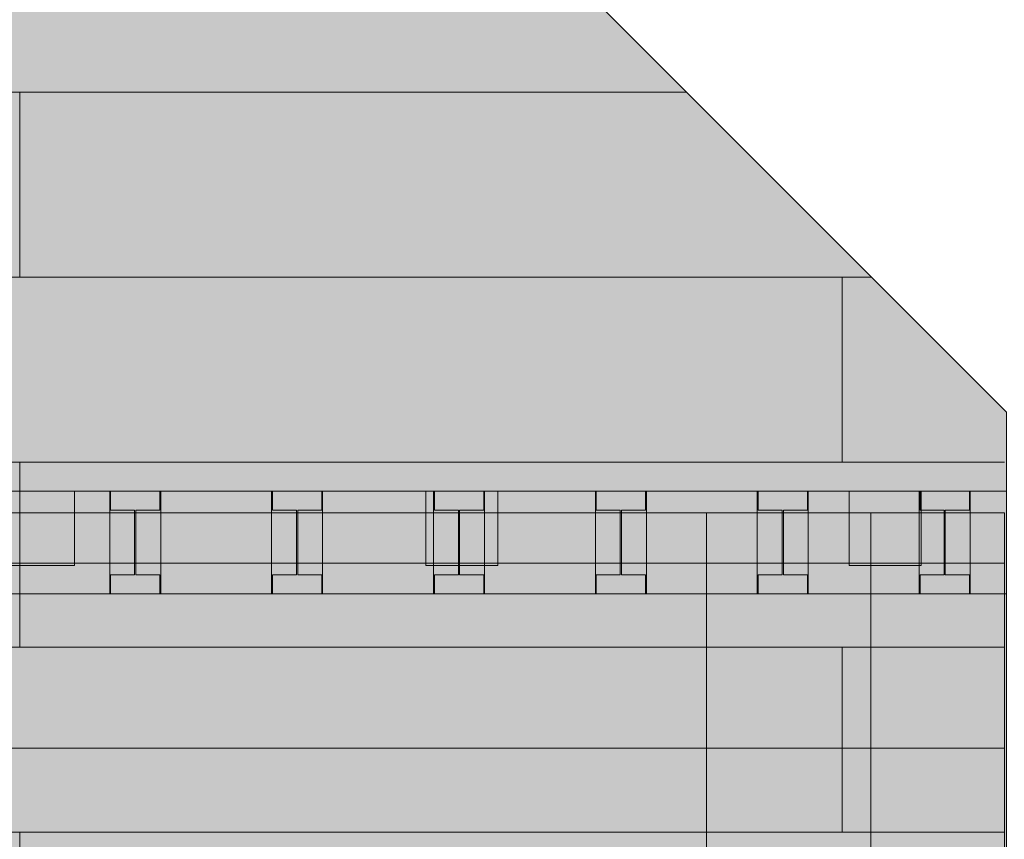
# Model space of a CAD drawing. Header units: millimetres. Extents: x -1685 to 35654, y -5139 to 9805.
# Tile 76 of 79: x 16202 to 18634, y 5618 to 7644. Entities that reach past the tile are written whole.
import ezdxf

# ---------------------------------------------------------------- set-up
doc = ezdxf.new("R2010")
doc.units = ezdxf.units.MM
for name, color, linetype in [('FILL-EPS', 7, 'Continuous'), ('FILL-TIMBER', 7, 'Continuous'), ('LINE-C_2E8C94', 7, 'Continuous'), ('LINE-C_337880', 7, 'Continuous'), ('LINE-TIMBER_DK', 7, 'Continuous')]:
    doc.layers.add(name, color=color, linetype=linetype)

msp = doc.modelspace()

# ---------------------------------------------------------------- hatches: boundary and pattern name
at = {"layer": 'FILL-EPS', "true_color": 0xccffff}
h = msp.add_hatch(color=7, dxfattribs=at)
h.dxf.hatch_style = 1
h.paths.add_polyline_path([(10718, 9227), (16087, 9227), (18639.9, 6674.1), (18639.9, 3350), (13552, 3350), (13552, 5825.5), (12596.5, 5825.5), (12596.5, 3350), (10718, 3350)])
h.paths.add_polyline_path([(12017.5, 6500), (12973, 6500), (12973, 8900.5), (12017.5, 8900.5)], flags=0)
h = msp.add_hatch(color=7, dxfattribs=at)
h.dxf.hatch_style = 1
h.paths.add_polyline_path([(10718, 9227), (16087, 9227), (18639.9, 6674.1), (18639.9, 3350), (13552, 3350), (13552, 5825.5), (12596.5, 5825.5), (12596.5, 3350), (10718, 3350)])
h.paths.add_polyline_path([(12973, 8900.5), (12017.5, 8900.5), (12017.5, 6500), (12973, 6500)], flags=0)
h = msp.add_hatch(color=7, dxfattribs=at)
h.dxf.hatch_style = 1
h.paths.add_polyline_path([(10718, 9227), (16087, 9227), (18639.9, 6674.1), (18639.9, 3350), (13552.5, 3350), (13552.5, 5825.5), (12597, 5825.5), (12597, 3350), (10718, 3350)])
h.paths.add_polyline_path([(12018, 6500), (12973.5, 6500), (12973.5, 8900.5), (12018, 8900.5)], flags=0)
h = msp.add_hatch(color=7, dxfattribs=at)
h.dxf.hatch_style = 1
h.paths.add_polyline_path([(10718, 9227), (16087, 9227), (18639.9, 6674.1), (18639.9, 3350), (13552.5, 3350), (13552.5, 5825.5), (12597, 5825.5), (12597, 3350), (10718, 3350)])
h.paths.add_polyline_path([(12973.5, 8900.5), (12018, 8900.5), (12018, 6500), (12973.5, 6500)], flags=0)
h = msp.add_hatch(color=7, dxfattribs=at)
h.dxf.hatch_style = 1
h.paths.add_polyline_path([(2008.8, 3557.6), (2008.8, 6425), (18634.8, 6425), (18634.8, 3557.6), (18636.4, 3557.5), (18636.4, 3557.5), (18636.4, 3557.5), (18636.4, 3557.5), (18635.2, 3557.6), (18634.8, 3557.6)])
h.paths.add_polyline_path([(8010.5, 4250), (8696, 4250), (8696, 5600.5), (8010.5, 5600.5)], flags=0)
h.paths.add_polyline_path([(5872.5, 4250), (6558, 4250), (6558, 5600.5), (5872.5, 5600.5)], flags=0)
h = msp.add_hatch(color=7, dxfattribs=at)
h.dxf.hatch_style = 1
h.paths.add_polyline_path([(2008.8, 6425), (18634.8, 6425), (18634.8, 3557.6), (2008.8, 3557.6)])
h.paths.add_polyline_path([(8010.5, 4250), (8696, 4250), (8696, 5600.5), (8010.5, 5600.5)], flags=0)
h.paths.add_polyline_path([(6558, 5600.5), (5872.5, 5600.5), (5872.5, 4250), (6558, 4250)], flags=0)
h = msp.add_hatch(color=7, dxfattribs=at)
h.dxf.hatch_style = 1
h.paths.add_polyline_path([(2008.8, 3200), (2008.8, 6425), (8898, 6425), (8898, 3423.7), (10718, 3423.7), (10718, 6425), (18634.8, 6425), (18634.8, 3200), (18635.2, 3200), (18634.8, 3200)])
h = msp.add_hatch(color=7, dxfattribs=at)
h.dxf.hatch_style = 1
h.paths.add_polyline_path([(2008.8, 6425), (8898, 6425), (8898, 3423.7), (10718, 3423.7), (10718, 6425), (18634.8, 6425), (18634.8, 3200), (2008.8, 3200)])
at = {"layer": 'FILL-TIMBER', "true_color": 0xedd6a8}
h = msp.add_hatch(color=41, dxfattribs=at)
h.dxf.hatch_style = 1
h.paths.add_polyline_path([(10718, 6225), (10718, 6479), (10824, 6479), (11224, 6479), (11624, 6479), (12024, 6479), (12424, 6479), (12824, 6479), (13224, 6479), (13624, 6479), (14024, 6479), (14424, 6479), (14824, 6479), (15224, 6479), (15624, 6479), (16024, 6479), (16424, 6479), (16824, 6479), (17224, 6479), (17624, 6479), (18024, 6479), (18424, 6479), (18639.9, 6479), (18639.9, 6225), (18550, 6225), (18150, 6225), (17750, 6225), (17350, 6225), (16950, 6225), (16550, 6225), (16150, 6225), (15750, 6225), (15350, 6225), (14950, 6225), (14550, 6225), (14150, 6225), (13750, 6225), (13350, 6225), (12950, 6225), (12550, 6225), (12150, 6225), (11750, 6225), (11350, 6225), (10950, 6225)])
h = msp.add_hatch(color=41, dxfattribs=at)
h.dxf.hatch_style = 1
h.paths.add_polyline_path([(10718, 6479), (10929, 6479), (11107, 6479), (11975, 6479), (12153, 6479), (13021, 6479), (13199, 6479), (14067, 6479), (14245, 6479), (15112.9, 6479), (15290.9, 6479), (16158.9, 6479), (16336.9, 6479), (17204.9, 6479), (17382.9, 6479), (18250.9, 6479), (18428.9, 6479), (18639.9, 6479), (18639.9, 6225), (10718, 6225)])
h = msp.add_hatch(color=41, dxfattribs=at)
h.dxf.hatch_style = 1
h.paths.add_polyline_path([(10718, 6225), (10718, 6479), (10929, 6479), (11975, 6479), (13021, 6479), (14067, 6479), (15112.9, 6479), (16158.9, 6479), (17204.9, 6479), (18250.9, 6479), (18639.9, 6479), (18639.9, 6225)])
h = msp.add_hatch(color=41, dxfattribs=at)
h.dxf.hatch_style = 1
h.paths.add_polyline_path([(10718, 6479), (10950, 6479), (11350, 6479), (11750, 6479), (12150, 6479), (12550, 6479), (12950, 6479), (13350, 6479), (13750, 6479), (14150, 6479), (14550, 6479), (14950, 6479), (15350, 6479), (15750, 6479), (16150, 6479), (16550, 6479), (16950, 6479), (17350, 6479), (17750, 6479), (18150, 6479), (18550, 6479), (18639.9, 6479), (18639.9, 6225), (18424, 6225), (18024, 6225), (17624, 6225), (17224, 6225), (16824, 6225), (16424, 6225), (16024, 6225), (15624, 6225), (15224, 6225), (14824, 6225), (14424, 6225), (14024, 6225), (13624, 6225), (13224, 6225), (12824, 6225), (12424, 6225), (12024, 6225), (11624, 6225), (11224, 6225), (10824, 6225), (10718, 6225)])
h = msp.add_hatch(color=41, dxfattribs=at)
h.dxf.hatch_style = 1
h.paths.add_polyline_path([(16158.9, 6295), (16158.9, 6479), (16336.9, 6479), (16336.9, 6295)])
h = msp.add_hatch(color=41, dxfattribs=at)
h.dxf.hatch_style = 1
h.paths.add_polyline_path([(16424, 6225), (16424, 6479), (16550, 6479), (16550, 6225)])
h = msp.add_hatch(color=41, dxfattribs=at)
h.dxf.hatch_style = 1
h.paths.add_polyline_path([(16424, 6479), (16550, 6479), (16550, 6225), (16424, 6225)])
h = msp.add_hatch(color=41, dxfattribs=at)
h.dxf.hatch_style = 1
h.paths.add_polyline_path([(16426, 6225), (16426, 6272), (16485.5, 6272), (16485.5, 6432), (16426, 6432), (16426, 6479), (16548, 6479), (16548, 6432), (16488.5, 6432), (16488.5, 6272), (16548, 6272), (16548, 6225)])
h = msp.add_hatch(color=41, dxfattribs=at)
h.dxf.hatch_style = 1
h.paths.add_polyline_path([(16426, 6272), (16485.5, 6272), (16485.5, 6432), (16426, 6432), (16426, 6479), (16548, 6479), (16548, 6432), (16488.5, 6432), (16488.5, 6272), (16548, 6272), (16548, 6225), (16426, 6225)])
h = msp.add_hatch(color=41, dxfattribs=at)
h.dxf.hatch_style = 1
h.paths.add_polyline_path([(16426, 6225), (16426, 6272), (16485.5, 6272), (16485.5, 6432), (16426, 6432), (16426, 6479), (16548, 6479), (16548, 6432), (16488.5, 6432), (16488.5, 6272), (16548, 6272), (16548, 6225)])
h = msp.add_hatch(color=41, dxfattribs=at)
h.dxf.hatch_style = 1
h.paths.add_polyline_path([(16426, 6272), (16485.5, 6272), (16485.5, 6432), (16426, 6432), (16426, 6479), (16548, 6479), (16548, 6432), (16488.5, 6432), (16488.5, 6272), (16548, 6272), (16548, 6225), (16426, 6225)])
h = msp.add_hatch(color=41, dxfattribs=at)
h.dxf.hatch_style = 1
h.paths.add_polyline_path([(16824, 6225), (16824, 6479), (16950, 6479), (16950, 6225)])
h = msp.add_hatch(color=41, dxfattribs=at)
h.dxf.hatch_style = 1
h.paths.add_polyline_path([(16824, 6479), (16950, 6479), (16950, 6225), (16824, 6225)])
h = msp.add_hatch(color=41, dxfattribs=at)
h.dxf.hatch_style = 1
h.paths.add_polyline_path([(16826, 6225), (16826, 6272), (16885.5, 6272), (16885.5, 6432), (16826, 6432), (16826, 6479), (16948, 6479), (16948, 6432), (16888.5, 6432), (16888.5, 6272), (16948, 6272), (16948, 6225)])
h = msp.add_hatch(color=41, dxfattribs=at)
h.dxf.hatch_style = 1
h.paths.add_polyline_path([(16826, 6272), (16885.5, 6272), (16885.5, 6432), (16826, 6432), (16826, 6479), (16948, 6479), (16948, 6432), (16888.5, 6432), (16888.5, 6272), (16948, 6272), (16948, 6225), (16826, 6225)])
h = msp.add_hatch(color=41, dxfattribs=at)
h.dxf.hatch_style = 1
h.paths.add_polyline_path([(16826, 6225), (16826, 6272), (16885.5, 6272), (16885.5, 6432), (16826, 6432), (16826, 6479), (16948, 6479), (16948, 6432), (16888.5, 6432), (16888.5, 6272), (16948, 6272), (16948, 6225)])
h = msp.add_hatch(color=41, dxfattribs=at)
h.dxf.hatch_style = 1
h.paths.add_polyline_path([(16826, 6272), (16885.5, 6272), (16885.5, 6432), (16826, 6432), (16826, 6479), (16948, 6479), (16948, 6432), (16888.5, 6432), (16888.5, 6272), (16948, 6272), (16948, 6225), (16826, 6225)])
h = msp.add_hatch(color=41, dxfattribs=at)
h.dxf.hatch_style = 1
h.paths.add_polyline_path([(17204.9, 6295), (17204.9, 6479), (17382.9, 6479), (17382.9, 6295)])
h = msp.add_hatch(color=41, dxfattribs=at)
h.dxf.hatch_style = 1
h.paths.add_polyline_path([(17224, 6225), (17224, 6479), (17350, 6479), (17350, 6225)])
h = msp.add_hatch(color=41, dxfattribs=at)
h.dxf.hatch_style = 1
h.paths.add_polyline_path([(17224, 6479), (17350, 6479), (17350, 6225), (17224, 6225)])
h = msp.add_hatch(color=41, dxfattribs=at)
h.dxf.hatch_style = 1
h.paths.add_polyline_path([(17226, 6225), (17226, 6272), (17285.5, 6272), (17285.5, 6432), (17226, 6432), (17226, 6479), (17348, 6479), (17348, 6432), (17288.5, 6432), (17288.5, 6272), (17348, 6272), (17348, 6225)])
h = msp.add_hatch(color=41, dxfattribs=at)
h.dxf.hatch_style = 1
h.paths.add_polyline_path([(17226, 6272), (17285.5, 6272), (17285.5, 6432), (17226, 6432), (17226, 6479), (17348, 6479), (17348, 6432), (17288.5, 6432), (17288.5, 6272), (17348, 6272), (17348, 6225), (17226, 6225)])
h = msp.add_hatch(color=41, dxfattribs=at)
h.dxf.hatch_style = 1
h.paths.add_polyline_path([(17226, 6225), (17226, 6272), (17285.5, 6272), (17285.5, 6432), (17226, 6432), (17226, 6479), (17348, 6479), (17348, 6432), (17288.5, 6432), (17288.5, 6272), (17348, 6272), (17348, 6225)])
h = msp.add_hatch(color=41, dxfattribs=at)
h.dxf.hatch_style = 1
h.paths.add_polyline_path([(17226, 6272), (17285.5, 6272), (17285.5, 6432), (17226, 6432), (17226, 6479), (17348, 6479), (17348, 6432), (17288.5, 6432), (17288.5, 6272), (17348, 6272), (17348, 6225), (17226, 6225)])
h = msp.add_hatch(color=41, dxfattribs=at)
h.dxf.hatch_style = 1
h.paths.add_polyline_path([(17624, 6225), (17624, 6479), (17750, 6479), (17750, 6225)])
h = msp.add_hatch(color=41, dxfattribs=at)
h.dxf.hatch_style = 1
h.paths.add_polyline_path([(17624, 6479), (17750, 6479), (17750, 6225), (17624, 6225)])
h = msp.add_hatch(color=41, dxfattribs=at)
h.dxf.hatch_style = 1
h.paths.add_polyline_path([(17626, 6225), (17626, 6272), (17685.5, 6272), (17685.5, 6432), (17626, 6432), (17626, 6479), (17748, 6479), (17748, 6432), (17688.5, 6432), (17688.5, 6272), (17748, 6272), (17748, 6225)])
h = msp.add_hatch(color=41, dxfattribs=at)
h.dxf.hatch_style = 1
h.paths.add_polyline_path([(17626, 6272), (17685.5, 6272), (17685.5, 6432), (17626, 6432), (17626, 6479), (17748, 6479), (17748, 6432), (17688.5, 6432), (17688.5, 6272), (17748, 6272), (17748, 6225), (17626, 6225)])
h = msp.add_hatch(color=41, dxfattribs=at)
h.dxf.hatch_style = 1
h.paths.add_polyline_path([(17626, 6225), (17626, 6272), (17685.5, 6272), (17685.5, 6432), (17626, 6432), (17626, 6479), (17748, 6479), (17748, 6432), (17688.5, 6432), (17688.5, 6272), (17748, 6272), (17748, 6225)])
h = msp.add_hatch(color=41, dxfattribs=at)
h.dxf.hatch_style = 1
h.paths.add_polyline_path([(17626, 6272), (17685.5, 6272), (17685.5, 6432), (17626, 6432), (17626, 6479), (17748, 6479), (17748, 6432), (17688.5, 6432), (17688.5, 6272), (17748, 6272), (17748, 6225), (17626, 6225)])
h = msp.add_hatch(color=41, dxfattribs=at)
h.dxf.hatch_style = 1
h.paths.add_polyline_path([(18024, 6225), (18024, 6479), (18150, 6479), (18150, 6225)])
h = msp.add_hatch(color=41, dxfattribs=at)
h.dxf.hatch_style = 1
h.paths.add_polyline_path([(18024, 6479), (18150, 6479), (18150, 6225), (18024, 6225)])
h = msp.add_hatch(color=41, dxfattribs=at)
h.dxf.hatch_style = 1
h.paths.add_polyline_path([(18026, 6225), (18026, 6272), (18085.5, 6272), (18085.5, 6432), (18026, 6432), (18026, 6479), (18148, 6479), (18148, 6432), (18088.5, 6432), (18088.5, 6272), (18148, 6272), (18148, 6225)])
h = msp.add_hatch(color=41, dxfattribs=at)
h.dxf.hatch_style = 1
h.paths.add_polyline_path([(18026, 6272), (18085.5, 6272), (18085.5, 6432), (18026, 6432), (18026, 6479), (18148, 6479), (18148, 6432), (18088.5, 6432), (18088.5, 6272), (18148, 6272), (18148, 6225), (18026, 6225)])
h = msp.add_hatch(color=41, dxfattribs=at)
h.dxf.hatch_style = 1
h.paths.add_polyline_path([(18026, 6225), (18026, 6272), (18085.5, 6272), (18085.5, 6432), (18026, 6432), (18026, 6479), (18148, 6479), (18148, 6432), (18088.5, 6432), (18088.5, 6272), (18148, 6272), (18148, 6225)])
h = msp.add_hatch(color=41, dxfattribs=at)
h.dxf.hatch_style = 1
h.paths.add_polyline_path([(18026, 6272), (18085.5, 6272), (18085.5, 6432), (18026, 6432), (18026, 6479), (18148, 6479), (18148, 6432), (18088.5, 6432), (18088.5, 6272), (18148, 6272), (18148, 6225), (18026, 6225)])
h = msp.add_hatch(color=41, dxfattribs=at)
h.dxf.hatch_style = 1
h.paths.add_polyline_path([(18250.9, 6295), (18250.9, 6479), (18428.9, 6479), (18428.9, 6295)])
h = msp.add_hatch(color=41, dxfattribs=at)
h.dxf.hatch_style = 1
h.paths.add_polyline_path([(18424, 6225), (18424, 6479), (18550, 6479), (18550, 6225)])
h = msp.add_hatch(color=41, dxfattribs=at)
h.dxf.hatch_style = 1
h.paths.add_polyline_path([(18424, 6479), (18550, 6479), (18550, 6225), (18424, 6225)])
h = msp.add_hatch(color=41, dxfattribs=at)
h.dxf.hatch_style = 1
h.paths.add_polyline_path([(18426, 6225), (18426, 6272), (18485.5, 6272), (18485.5, 6432), (18426, 6432), (18426, 6479), (18548, 6479), (18548, 6432), (18488.5, 6432), (18488.5, 6272), (18548, 6272), (18548, 6225)])
h = msp.add_hatch(color=41, dxfattribs=at)
h.dxf.hatch_style = 1
h.paths.add_polyline_path([(18426, 6272), (18485.5, 6272), (18485.5, 6432), (18426, 6432), (18426, 6479), (18548, 6479), (18548, 6432), (18488.5, 6432), (18488.5, 6272), (18548, 6272), (18548, 6225), (18426, 6225)])
h = msp.add_hatch(color=41, dxfattribs=at)
h.dxf.hatch_style = 1
h.paths.add_polyline_path([(18426, 6225), (18426, 6272), (18485.5, 6272), (18485.5, 6432), (18426, 6432), (18426, 6479), (18548, 6479), (18548, 6432), (18488.5, 6432), (18488.5, 6272), (18548, 6272), (18548, 6225)])
h = msp.add_hatch(color=41, dxfattribs=at)
h.dxf.hatch_style = 1
h.paths.add_polyline_path([(18426, 6272), (18485.5, 6272), (18485.5, 6432), (18426, 6432), (18426, 6479), (18548, 6479), (18548, 6432), (18488.5, 6432), (18488.5, 6272), (18548, 6272), (18548, 6225), (18426, 6225)])

# ---------------------------------------------------------------- linework, layer by layer
at = {"layer": 'LINE-C_2E8C94', "lineweight": 5}
for points in [[(10718, 9227), (16087, 9227), (18639.9, 6674.1), (18639.9, 3350), (13552, 3350), (13552, 5825.5), (12596.5, 5825.5), (12596.5, 3350), (10718, 3350)], [(10718, 9227), (16087, 9227), (18639.9, 6674.1), (18639.9, 3350), (13552, 3350), (13552, 5825.5), (12596.5, 5825.5), (12596.5, 3350), (10718, 3350)], [(10718, 9227), (16087, 9227), (18639.9, 6674.1), (18639.9, 3350), (13552.5, 3350), (13552.5, 5825.5), (12597, 5825.5), (12597, 3350), (10718, 3350)], [(10718, 9227), (16087, 9227), (18639.9, 6674.1), (18639.9, 3350), (13552.5, 3350), (13552.5, 5825.5), (12597, 5825.5), (12597, 3350), (10718, 3350)], [(2008.8, 3557.6), (2008.8, 6425), (18634.8, 6425), (18634.8, 3557.6), (18636.4, 3557.5), (18636.4, 3557.5), (18636.4, 3557.5), (18636.4, 3557.5), (18635.2, 3557.6), (18634.8, 3557.6)], [(2008.8, 6425), (18634.8, 6425), (18634.8, 3557.6), (2008.8, 3557.6)], [(2008.8, 3200), (2008.8, 3200), (2008.8, 6425), (8898, 6425), (8898, 3423.7), (10718, 3423.7), (10718, 6425), (18634.8, 6425), (18634.8, 3200), (18635.2, 3200), (18634.8, 3200), (2008.8, 3200)], [(2008.8, 6425), (8898, 6425), (8898, 3423.7), (10718, 3423.7), (10718, 6425), (18634.8, 6425), (18634.8, 3200), (2008.8, 3200)]]:
    msp.add_lwpolyline(points, close=True, dxfattribs=at)
at = {"layer": 'LINE-C_337880', "lineweight": 5}
for p, q in [((15795.1, 7464.8), (16201.5, 7464.8)), ((15795.1, 7464.8), (16201.5, 7464.8)), ((16201.5, 7007.6), (16201.5, 7464.8)), ((16201.5, 7464.8), (17847.8, 7464.8)), ((16201.5, 7007.6), (16201.5, 7464.8)), ((16201.5, 7464.8), (17847.8, 7464.8)), ((16201.5, 7007.6), (16201.5, 7464.8)), ((16201.5, 7464.8), (17847.8, 7464.8)), ((16201.5, 7007.6), (16201.5, 7464.8)), ((16201.5, 7464.8), (17847.8, 7464.8)), ((15795.1, 7007.6), (16201.5, 7007.6)), ((15795.1, 7007.6), (16201.5, 7007.6)), ((16201.5, 7007.6), (18233.5, 7007.6)), ((16201.5, 7007.6), (18233.5, 7007.6)), ((16201.5, 7007.6), (18233.5, 7007.6)), ((16201.5, 7007.6), (18233.5, 7007.6)), ((18233.5, 6550.4), (18233.5, 7007.6)), ((18233.5, 6550.4), (18233.5, 7007.6)), ((18233.5, 7007.6), (18305, 7007.6)), ((18233.5, 6550.4), (18233.5, 7007.6)), ((18233.5, 6550.4), (18233.5, 7007.6)), ((18233.5, 7007.6), (18305, 7007.6)), ((18233.5, 6550.4), (18233.5, 7007.6)), ((18233.5, 7007.6), (18305, 7007.6)), ((18233.5, 6550.4), (18233.5, 7007.6)), ((18233.5, 7007.6), (18305, 7007.6)), ((15795.1, 6550.4), (16201.5, 6550.4)), ((15795.1, 6550.4), (16201.5, 6550.4)), ((16201.5, 6093.2), (16201.5, 6550.4)), ((16201.5, 6550.4), (18233.5, 6550.4)), ((16201.5, 6093.2), (16201.5, 6550.4)), ((16201.5, 6550.4), (18233.5, 6550.4)), ((16201.5, 6093.2), (16201.5, 6550.4)), ((16201.5, 6550.4), (18233.5, 6550.4)), ((16201.5, 6093.2), (16201.5, 6550.4)), ((16201.5, 6550.4), (18233.5, 6550.4)), ((18233.5, 6550.4), (18635, 6550.4)), ((18233.5, 6550.4), (18635, 6550.4)), ((18233.5, 6550.4), (18635, 6550.4)), ((18233.5, 6550.4), (18635, 6550.4)), ((17898.4, 6300.8), (17898.4, 6424)), ((17898.4, 6300.8), (17898.4, 6424)), ((18304.8, 6300.8), (18304.8, 6424)), ((18304.8, 6300.8), (18304.8, 6424)), ((15866.4, 6300.8), (17898.4, 6300.8)), ((15866.4, 6300.8), (17898.4, 6300.8)), ((15866.4, 6300.8), (17898.4, 6300.8)), ((15866.4, 6300.8), (17898.4, 6300.8)), ((17898.4, 6300.8), (18304.8, 6300.8)), ((17898.4, 6300.8), (18304.8, 6300.8)), ((17898.4, 5843.6), (17898.4, 6300.8)), ((17898.4, 6300.8), (18304.8, 6300.8)), ((17898.4, 5843.6), (17898.4, 6300.8)), ((17898.4, 6300.8), (18304.8, 6300.8)), ((18304.8, 5843.6), (18304.8, 6300.8)), ((18304.8, 6300.8), (18633.8, 6300.8)), ((18304.8, 5843.6), (18304.8, 6300.8)), ((18304.8, 6300.8), (18633.8, 6300.8)), ((18304.8, 6300.8), (18633.8, 6300.8)), ((18304.8, 6300.8), (18633.8, 6300.8)), ((15795.1, 6093.2), (16201.5, 6093.2)), ((15795.1, 6093.2), (16201.5, 6093.2)), ((16201.5, 6093.2), (18233.5, 6093.2)), ((16201.5, 6093.2), (18233.5, 6093.2)), ((16201.5, 6093.2), (18233.5, 6093.2)), ((16201.5, 6093.2), (18233.5, 6093.2)), ((18233.5, 5636), (18233.5, 6093.2)), ((18233.5, 5636), (18233.5, 6093.2)), ((18233.5, 6093.2), (18635, 6093.2)), ((18233.5, 5636), (18233.5, 6093.2)), ((18233.5, 5636), (18233.5, 6093.2)), ((18233.5, 6093.2), (18635, 6093.2)), ((18233.5, 5636), (18233.5, 6093.2)), ((18233.5, 6093.2), (18635, 6093.2)), ((18233.5, 5636), (18233.5, 6093.2)), ((18233.5, 6093.2), (18635, 6093.2)), ((15866.4, 5843.6), (17898.4, 5843.6)), ((15866.4, 5843.6), (17898.4, 5843.6)), ((15866.4, 5843.6), (17898.4, 5843.6)), ((15866.4, 5843.6), (17898.4, 5843.6)), ((17898.4, 5386.4), (17898.4, 5843.6)), ((17898.4, 5843.6), (18304.8, 5843.6)), ((17898.4, 5386.4), (17898.4, 5843.6)), ((17898.4, 5843.6), (18304.8, 5843.6)), ((17898.4, 5843.6), (18304.8, 5843.6)), ((17898.4, 5843.6), (18304.8, 5843.6)), ((18304.8, 5843.6), (18633.8, 5843.6)), ((18304.8, 5843.6), (18633.8, 5843.6)), ((18304.8, 5386.4), (18304.8, 5843.6)), ((18304.8, 5843.6), (18633.8, 5843.6)), ((18304.8, 5386.4), (18304.8, 5843.6)), ((18304.8, 5843.6), (18633.8, 5843.6)), ((15795.1, 5636), (16201.5, 5636)), ((15795.1, 5636), (16201.5, 5636)), ((16201.5, 5178.8), (16201.5, 5636)), ((16201.5, 5636), (18233.5, 5636)), ((16201.5, 5178.8), (16201.5, 5636)), ((16201.5, 5636), (18233.5, 5636)), ((16201.5, 5178.8), (16201.5, 5636)), ((16201.5, 5636), (18233.5, 5636)), ((16201.5, 5178.8), (16201.5, 5636)), ((16201.5, 5636), (18233.5, 5636)), ((18233.5, 5636), (18635, 5636)), ((18233.5, 5636), (18635, 5636)), ((18233.5, 5636), (18635, 5636)), ((18233.5, 5636), (18635, 5636))]:
    msp.add_line(p, q, dxfattribs=at)
at = {"layer": 'LINE-TIMBER_DK', "lineweight": 5}
for points in [[(10718, 6479), (10929, 6479), (11107, 6479), (11975, 6479), (12153, 6479), (13021, 6479), (13199, 6479), (14067, 6479), (14245, 6479), (15112.9, 6479), (15290.9, 6479), (16158.9, 6479), (16336.9, 6479), (17204.9, 6479), (17382.9, 6479), (18250.9, 6479), (18428.9, 6479), (18639.9, 6479), (18639.9, 6225), (10718, 6225)], [(10718, 6225), (10718, 6479), (10929, 6479), (11975, 6479), (13021, 6479), (14067, 6479), (15112.9, 6479), (16158.9, 6479), (17204.9, 6479), (18250.9, 6479), (18639.9, 6479), (18639.9, 6225)], [(16158.9, 6295), (16158.9, 6295), (16158.9, 6479), (16336.9, 6479), (16336.9, 6479), (16336.9, 6295)], [(16424, 6225), (16424, 6479), (16550, 6479), (16550, 6225)], [(16424, 6479), (16550, 6479), (16550, 6225), (16424, 6225)], [(16426, 6225), (16426, 6225), (16426, 6272), (16485.5, 6272), (16485.5, 6432), (16426, 6432), (16426, 6432), (16426, 6432), (16426, 6479), (16548, 6479), (16548, 6479), (16548, 6479), (16548, 6432), (16488.5, 6432), (16488.5, 6272), (16548, 6272), (16548, 6272), (16548, 6272), (16548, 6225), (16426, 6225)], [(16426, 6272), (16426, 6272), (16426, 6272), (16485.5, 6272), (16485.5, 6432), (16426, 6432), (16426, 6479), (16426, 6479), (16426, 6479), (16548, 6479), (16548, 6432), (16548, 6432), (16548, 6432), (16488.5, 6432), (16488.5, 6272), (16548, 6272), (16548, 6225), (16548, 6225), (16548, 6225), (16426, 6225)], [(16426, 6225), (16426, 6225), (16426, 6272), (16485.5, 6272), (16485.5, 6432), (16426, 6432), (16426, 6432), (16426, 6432), (16426, 6479), (16548, 6479), (16548, 6479), (16548, 6479), (16548, 6432), (16488.5, 6432), (16488.5, 6272), (16548, 6272), (16548, 6272), (16548, 6272), (16548, 6225), (16426, 6225)], [(16426, 6272), (16426, 6272), (16426, 6272), (16485.5, 6272), (16485.5, 6432), (16426, 6432), (16426, 6479), (16426, 6479), (16426, 6479), (16548, 6479), (16548, 6432), (16548, 6432), (16548, 6432), (16488.5, 6432), (16488.5, 6272), (16548, 6272), (16548, 6225), (16548, 6225), (16548, 6225), (16426, 6225)], [(16824, 6225), (16824, 6479), (16950, 6479), (16950, 6225)], [(16824, 6479), (16950, 6479), (16950, 6225), (16824, 6225)], [(16826, 6225), (16826, 6225), (16826, 6272), (16885.5, 6272), (16885.5, 6432), (16826, 6432), (16826, 6432), (16826, 6432), (16826, 6479), (16948, 6479), (16948, 6479), (16948, 6479), (16948, 6432), (16888.5, 6432), (16888.5, 6272), (16948, 6272), (16948, 6272), (16948, 6272), (16948, 6225), (16826, 6225)], [(16826, 6272), (16826, 6272), (16826, 6272), (16885.5, 6272), (16885.5, 6432), (16826, 6432), (16826, 6479), (16826, 6479), (16826, 6479), (16948, 6479), (16948, 6432), (16948, 6432), (16948, 6432), (16888.5, 6432), (16888.5, 6272), (16948, 6272), (16948, 6225), (16948, 6225), (16948, 6225), (16826, 6225)], [(16826, 6225), (16826, 6225), (16826, 6272), (16885.5, 6272), (16885.5, 6432), (16826, 6432), (16826, 6432), (16826, 6432), (16826, 6479), (16948, 6479), (16948, 6479), (16948, 6479), (16948, 6432), (16888.5, 6432), (16888.5, 6272), (16948, 6272), (16948, 6272), (16948, 6272), (16948, 6225), (16826, 6225)], [(16826, 6272), (16826, 6272), (16826, 6272), (16885.5, 6272), (16885.5, 6432), (16826, 6432), (16826, 6479), (16826, 6479), (16826, 6479), (16948, 6479), (16948, 6432), (16948, 6432), (16948, 6432), (16888.5, 6432), (16888.5, 6272), (16948, 6272), (16948, 6225), (16948, 6225), (16948, 6225), (16826, 6225)], [(17204.9, 6295), (17204.9, 6479), (17382.9, 6479), (17382.9, 6295)], [(17224, 6225), (17224, 6479), (17350, 6479), (17350, 6225)], [(17224, 6479), (17350, 6479), (17350, 6225), (17224, 6225)], [(17226, 6225), (17226, 6225), (17226, 6272), (17285.5, 6272), (17285.5, 6432), (17226, 6432), (17226, 6432), (17226, 6432), (17226, 6479), (17348, 6479), (17348, 6479), (17348, 6479), (17348, 6432), (17288.5, 6432), (17288.5, 6272), (17348, 6272), (17348, 6272), (17348, 6272), (17348, 6225), (17226, 6225)], [(17226, 6272), (17226, 6272), (17226, 6272), (17285.5, 6272), (17285.5, 6432), (17226, 6432), (17226, 6479), (17226, 6479), (17226, 6479), (17348, 6479), (17348, 6432), (17348, 6432), (17348, 6432), (17288.5, 6432), (17288.5, 6272), (17348, 6272), (17348, 6225), (17348, 6225), (17348, 6225), (17226, 6225)], [(17226, 6225), (17226, 6225), (17226, 6272), (17285.5, 6272), (17285.5, 6432), (17226, 6432), (17226, 6432), (17226, 6432), (17226, 6479), (17348, 6479), (17348, 6479), (17348, 6479), (17348, 6432), (17288.5, 6432), (17288.5, 6272), (17348, 6272), (17348, 6272), (17348, 6272), (17348, 6225), (17226, 6225)], [(17226, 6272), (17226, 6272), (17226, 6272), (17285.5, 6272), (17285.5, 6432), (17226, 6432), (17226, 6479), (17226, 6479), (17226, 6479), (17348, 6479), (17348, 6432), (17348, 6432), (17348, 6432), (17288.5, 6432), (17288.5, 6272), (17348, 6272), (17348, 6225), (17348, 6225), (17348, 6225), (17226, 6225)], [(17624, 6225), (17624, 6479), (17750, 6479), (17750, 6225)], [(17624, 6479), (17750, 6479), (17750, 6225), (17624, 6225)], [(17626, 6225), (17626, 6225), (17626, 6272), (17685.5, 6272), (17685.5, 6432), (17626, 6432), (17626, 6432), (17626, 6432), (17626, 6479), (17748, 6479), (17748, 6479), (17748, 6479), (17748, 6432), (17688.5, 6432), (17688.5, 6272), (17748, 6272), (17748, 6272), (17748, 6272), (17748, 6225), (17626, 6225)], [(17626, 6272), (17626, 6272), (17626, 6272), (17685.5, 6272), (17685.5, 6432), (17626, 6432), (17626, 6479), (17626, 6479), (17626, 6479), (17748, 6479), (17748, 6432), (17748, 6432), (17748, 6432), (17688.5, 6432), (17688.5, 6272), (17748, 6272), (17748, 6225), (17748, 6225), (17748, 6225), (17626, 6225)], [(17626, 6225), (17626, 6225), (17626, 6272), (17685.5, 6272), (17685.5, 6432), (17626, 6432), (17626, 6432), (17626, 6432), (17626, 6479), (17748, 6479), (17748, 6479), (17748, 6479), (17748, 6432), (17688.5, 6432), (17688.5, 6272), (17748, 6272), (17748, 6272), (17748, 6272), (17748, 6225), (17626, 6225)], [(17626, 6272), (17626, 6272), (17626, 6272), (17685.5, 6272), (17685.5, 6432), (17626, 6432), (17626, 6479), (17626, 6479), (17626, 6479), (17748, 6479), (17748, 6432), (17748, 6432), (17748, 6432), (17688.5, 6432), (17688.5, 6272), (17748, 6272), (17748, 6225), (17748, 6225), (17748, 6225), (17626, 6225)], [(18024, 6225), (18024, 6479), (18150, 6479), (18150, 6225)], [(18024, 6479), (18150, 6479), (18150, 6225), (18024, 6225)], [(18026, 6225), (18026, 6225), (18026, 6272), (18085.5, 6272), (18085.5, 6432), (18026, 6432), (18026, 6432), (18026, 6432), (18026, 6479), (18148, 6479), (18148, 6479), (18148, 6479), (18148, 6432), (18088.5, 6432), (18088.5, 6272), (18148, 6272), (18148, 6272), (18148, 6272), (18148, 6225), (18026, 6225)], [(18026, 6272), (18026, 6272), (18026, 6272), (18085.5, 6272), (18085.5, 6432), (18026, 6432), (18026, 6479), (18026, 6479), (18026, 6479), (18148, 6479), (18148, 6432), (18148, 6432), (18148, 6432), (18088.5, 6432), (18088.5, 6272), (18148, 6272), (18148, 6225), (18148, 6225), (18148, 6225), (18026, 6225)], [(18026, 6225), (18026, 6225), (18026, 6272), (18085.5, 6272), (18085.5, 6432), (18026, 6432), (18026, 6432), (18026, 6432), (18026, 6479), (18148, 6479), (18148, 6479), (18148, 6479), (18148, 6432), (18088.5, 6432), (18088.5, 6272), (18148, 6272), (18148, 6272), (18148, 6272), (18148, 6225), (18026, 6225)], [(18026, 6272), (18026, 6272), (18026, 6272), (18085.5, 6272), (18085.5, 6432), (18026, 6432), (18026, 6479), (18026, 6479), (18026, 6479), (18148, 6479), (18148, 6432), (18148, 6432), (18148, 6432), (18088.5, 6432), (18088.5, 6272), (18148, 6272), (18148, 6225), (18148, 6225), (18148, 6225), (18026, 6225)], [(18250.9, 6295), (18250.9, 6479), (18428.9, 6479), (18428.9, 6295)], [(18424, 6225), (18424, 6479), (18550, 6479), (18550, 6225)], [(18424, 6479), (18550, 6479), (18550, 6225), (18424, 6225)], [(18426, 6225), (18426, 6225), (18426, 6272), (18485.5, 6272), (18485.5, 6432), (18426, 6432), (18426, 6432), (18426, 6432), (18426, 6479), (18548, 6479), (18548, 6479), (18548, 6479), (18548, 6432), (18488.5, 6432), (18488.5, 6272), (18548, 6272), (18548, 6272), (18548, 6272), (18548, 6225), (18426, 6225)], [(18426, 6272), (18426, 6272), (18426, 6272), (18485.5, 6272), (18485.5, 6432), (18426, 6432), (18426, 6479), (18426, 6479), (18426, 6479), (18548, 6479), (18548, 6432), (18548, 6432), (18548, 6432), (18488.5, 6432), (18488.5, 6272), (18548, 6272), (18548, 6225), (18548, 6225), (18548, 6225), (18426, 6225)], [(18426, 6225), (18426, 6225), (18426, 6272), (18485.5, 6272), (18485.5, 6432), (18426, 6432), (18426, 6432), (18426, 6432), (18426, 6479), (18548, 6479), (18548, 6479), (18548, 6479), (18548, 6432), (18488.5, 6432), (18488.5, 6272), (18548, 6272), (18548, 6272), (18548, 6272), (18548, 6225), (18426, 6225)], [(18426, 6272), (18426, 6272), (18426, 6272), (18485.5, 6272), (18485.5, 6432), (18426, 6432), (18426, 6479), (18426, 6479), (18426, 6479), (18548, 6479), (18548, 6432), (18548, 6432), (18548, 6432), (18488.5, 6432), (18488.5, 6272), (18548, 6272), (18548, 6225), (18548, 6225), (18548, 6225), (18426, 6225)]]:
    msp.add_lwpolyline(points, close=True, dxfattribs=at)
for points in [[(16024, 6479), (16424, 6479), (16824, 6479), (17224, 6479), (17624, 6479), (18024, 6479), (18424, 6479), (18639.9, 6479), (18639.9, 6225), (18550, 6225), (18150, 6225), (17750, 6225), (17350, 6225), (16950, 6225), (16550, 6225), (16150, 6225)], [(16150, 6479), (16550, 6479), (16950, 6479), (17350, 6479), (17750, 6479), (18150, 6479), (18550, 6479), (18639.9, 6479), (18639.9, 6225), (18424, 6225), (18024, 6225), (17624, 6225), (17224, 6225), (16824, 6225), (16424, 6225), (16024, 6225)]]:
    msp.add_lwpolyline(points, dxfattribs=at)

doc.saveas('drawing.dxf')
